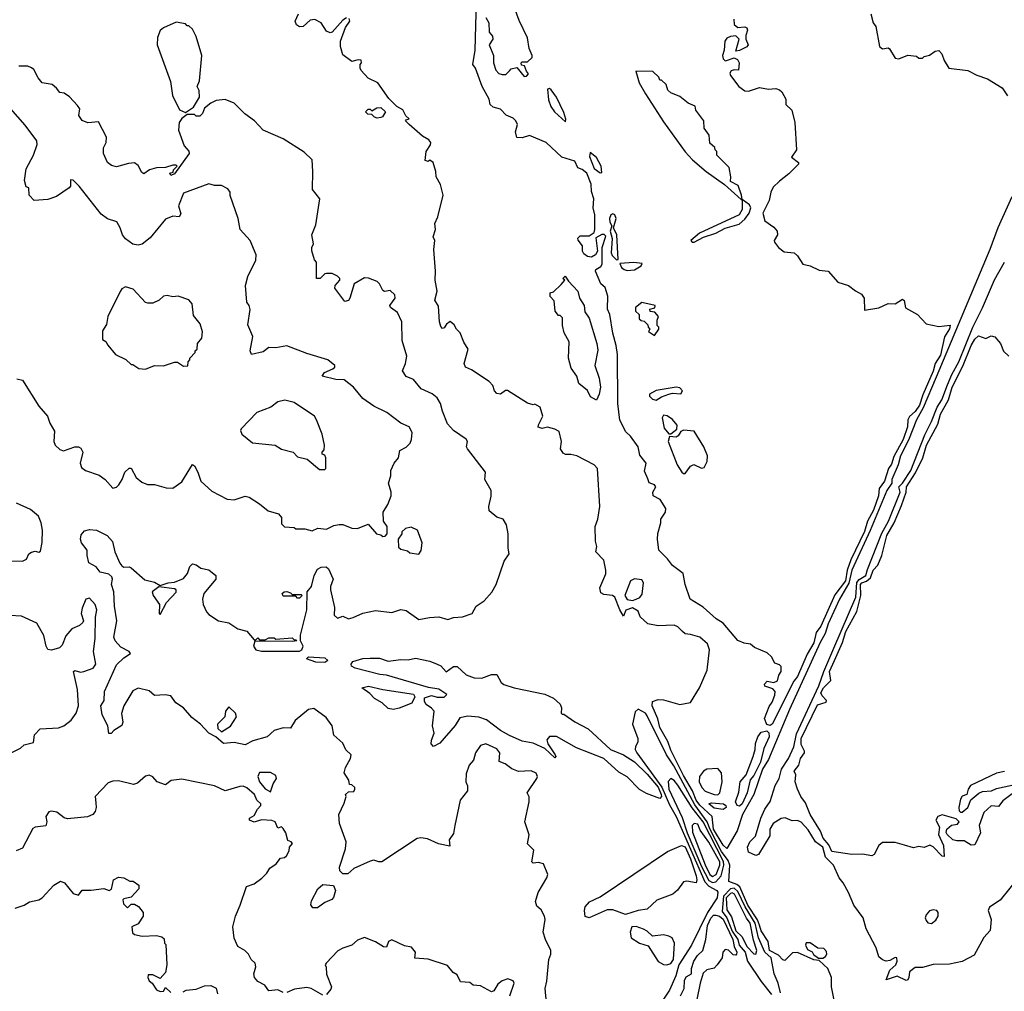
# Model space of a CAD drawing. Extents: x 2239805 to 2396427, y 665731 to 772158.
# Tile 163 of 256: x 2322140 to 2327577, y 723449 to 728813. Entities that reach past the tile are written whole.
import ezdxf

# ---------------------------------------------------------------- set-up
doc = ezdxf.new("R2010")
doc.units = 0

msp = doc.modelspace()

# ---------------------------------------------------------------- linework, layer by layer
at = {"layer": '0CON05XD'}
for points in [[(2324713.3, 728825), (2324730, 728795), (2324733.3, 728745), (2324751.7, 728721.7), (2324752.5, 728705), (2324733.3, 728675), (2324756.7, 728615), (2324756.7, 728575), (2324770, 728535), (2324786.4, 728516.4), (2324805, 728510), (2324825, 728510), (2324845, 728530), (2324855, 728542.5), (2324885, 728550), (2324925, 728500), (2324938.3, 728501.7), (2324950, 728515), (2324938.3, 728528.3), (2324928.3, 728558.3), (2324911.7, 728561.7), (2324910, 728575), (2324915, 728580), (2324945, 728580), (2324970, 728605), (2324970, 728615), (2324953.3, 728655), (2324945, 728712.5), (2324898.3, 728808.3), (2324845, 728956)], [(2326295, 724924), (2326285, 724917.1), (2326265, 724922), (2326253.6, 724955), (2326278.3, 725021.7), (2326295.7, 725045), (2326310.6, 725085), (2326311.4, 725105), (2326298.3, 725118.3), (2326255, 725133.3), (2326253.3, 725145), (2326268.3, 725161.7), (2326305, 725153.8), (2326325, 725163.3), (2326332.5, 725195), (2326345.7, 725215), (2326345, 725242.5), (2326335, 725252.5), (2326310.7, 725260.7), (2326292.5, 725295), (2326268.3, 725318.3), (2326197.1, 725347.1), (2326175, 725366.2), (2326140.7, 725370.7), (2326105, 725386.7), (2326025, 725480.8), (2325985.4, 725505.4), (2325915, 725570.8), (2325842.5, 725615), (2325815.7, 725695), (2325803.3, 725755), (2325745, 725800), (2325717.7, 725837.7), (2325669.2, 725885), (2325661.4, 725945), (2325664.1, 725975.9), (2325681.2, 726035), (2325680, 726055), (2325705.7, 726095), (2325708, 726115), (2325676.7, 726165), (2325637.5, 726185), (2325636.7, 726205), (2325652.5, 726235), (2325645, 726246.2), (2325616.2, 726256.2), (2325608.6, 726278.6), (2325591.2, 726321.2), (2325598.8, 726365), (2325565, 726410), (2325555, 726456), (2325513.9, 726513.9), (2325487.7, 726537.7), (2325455, 726602.5), (2325443.4, 726695), (2325440.5, 726965), (2325434.5, 727015), (2325415, 727083.3), (2325398.1, 727185), (2325385.7, 727215), (2325387, 727287), (2325372.5, 727335), (2325350, 727355), (2325320, 727425), (2325322.5, 727435), (2325350, 727450), (2325357, 727463), (2325357.5, 727555), (2325377.5, 727617.5), (2325367, 727627), (2325355, 727627.5), (2325321.7, 727608.3), (2325330, 727535), (2325320, 727515), (2325298.3, 727501.7), (2325275, 727506.7), (2325255, 727520), (2325248, 727535), (2325247.5, 727565), (2325223.3, 727596.7), (2325223, 727607), (2325235, 727620), (2325285, 727620), (2325311.7, 727638.3), (2325316.7, 727655), (2325316.7, 727735), (2325307.5, 727775), (2325310, 727825), (2325297.5, 727865), (2325296.7, 727905), (2325272.5, 727965), (2325246.1, 727986.1), (2325222.5, 727995), (2325205, 728032.5), (2325133.9, 728053.9), (2325047.5, 728135), (2324955, 728173.3), (2324915, 728161.2), (2324885, 728162.5), (2324878.8, 728195), (2324888.8, 728235), (2324880, 728255), (2324865, 728268.8), (2324825.9, 728285.9), (2324795, 728318.8), (2324755, 728330), (2324737.5, 728345), (2324733.3, 728375), (2324694.1, 728444.1), (2324656.7, 728545), (2324642.5, 728565), (2324655.7, 728644.3), (2324662, 728915)], [(2323055, 728300), (2323099.3, 728330.7), (2323132.5, 728385), (2323131.7, 728421.7), (2323120, 728445), (2323132.5, 728475), (2323146.7, 728615), (2323115, 728720), (2323095, 728760), (2323075, 728780), (2323065, 728780), (2323055, 728790), (2323005, 728800), (2322935, 728768.8), (2322915, 728753.3), (2322900.8, 728715), (2322900, 728675), (2322972.3, 728472.3), (2322984, 728395), (2323023.3, 728315), (2323055, 728300)], [(2323945, 728822.5), (2323925, 728810), (2323865.9, 728744.1), (2323855, 728741.2), (2323835, 728750), (2323805, 728796.7), (2323770, 728815), (2323745, 728811.2), (2323705, 728776.2), (2323685, 728774.3), (2323668, 728785), (2323660.8, 728805), (2323679.2, 728845)], [(2326045, 724237.3), (2326025, 724256.2), (2325971.5, 724345), (2325963.6, 724415), (2325895, 724476.9), (2325875.8, 724505), (2325855.7, 724555.7), (2325805, 724641.5), (2325735, 724781.1), (2325718.3, 724828.3), (2325674.8, 724905), (2325664.3, 724954.3), (2325632.1, 725025), (2325635, 725050), (2325665, 725060.6), (2325695, 725058.9), (2325785, 725031.9), (2325845, 725044.4), (2325894.7, 725125), (2325937.3, 725222.7), (2325948.5, 725335), (2325938, 725368), (2325895, 725404.4), (2325845, 725420), (2325815, 725422.5), (2325800, 725435), (2325775, 725462), (2325755, 725471.1), (2325665, 725467.1), (2325608.3, 725478.3), (2325567, 725517), (2325555, 725547.5), (2325525, 725566.7), (2325487, 725553), (2325475, 725520), (2325453.3, 725555), (2325426, 725626), (2325414.1, 725634.1), (2325365, 725640), (2325349.5, 725649.5), (2325343.6, 725676.4), (2325376.4, 725753.6), (2325376.2, 725775), (2325365, 725830), (2325322.5, 725875), (2325327.5, 725905), (2325320, 725935), (2325317.5, 726015), (2325333.3, 726055), (2325343.8, 726125), (2325330, 726335), (2325312.5, 726355), (2325215.9, 726405.9), (2325183.6, 726413.6), (2325155, 726412.5), (2325140.7, 726420.7), (2325126.7, 726445), (2325132.5, 726485), (2325119.5, 726539.5), (2325095, 726553.3), (2325055, 726563.3), (2325025, 726556.7), (2325003.9, 726563.9), (2325005, 726577.5), (2325028.8, 726625), (2325013.9, 726673.9), (2324985, 726690), (2324975, 726687.5), (2324945, 726696.2), (2324833, 726767), (2324823, 726767), (2324795, 726746.7), (2324775, 726750), (2324761.2, 726765), (2324753.6, 726793.6), (2324732.5, 726815), (2324635, 726880), (2324602.5, 726895), (2324593.9, 726916.1), (2324616.7, 726995), (2324593, 727033), (2324572.5, 727085), (2324552.5, 727105), (2324539.3, 727129.3), (2324517, 727147), (2324497, 727133), (2324485, 727112.5), (2324475, 727107.5), (2324465, 727120), (2324458, 727145), (2324451.9, 727231.9), (2324433.3, 727265), (2324445.6, 727315), (2324434.3, 727375), (2324436.7, 727425), (2324427.5, 727545), (2324432.5, 727595), (2324423.3, 727615), (2324436.2, 727655), (2324431.7, 727688.3), (2324450, 727725), (2324478, 727845), (2324463.3, 727903.3), (2324440, 727945), (2324438.8, 727975), (2324422.5, 728025), (2324405, 728037.5), (2324395, 728030), (2324380, 728035), (2324384.3, 728085.7), (2324408.3, 728121.7), (2324410, 728135), (2324400, 728150), (2324365, 728170), (2324290, 728235), (2324270, 728255), (2324275, 728260), (2324290, 728265), (2324273, 728283), (2324256.7, 728315), (2324223.6, 728333.6), (2324177.7, 728377.7), (2324117.5, 728465), (2324065, 728490), (2324025, 728532.5), (2324020, 728545), (2324020, 728565), (2324027.5, 728575), (2324025, 728590), (2324008.3, 728591.7), (2323975, 728582.5), (2323925, 728620), (2323911.2, 728665), (2323911.2, 728695), (2323939.3, 728770.7), (2323962.5, 728805), (2323959.3, 728819.3)], [(2326083.5, 728816.5), (2326085, 728786.7), (2326105, 728770), (2326143.8, 728773.8), (2326155, 728767.5), (2326160, 728755), (2326150, 728725), (2326150, 728705), (2326162.5, 728675), (2326155, 728662.5), (2326115, 728642.5), (2326095, 728640), (2326112.5, 728705), (2326093.8, 728723.8), (2326065, 728720.8), (2326045, 728710.8), (2326033.1, 728695), (2326030.8, 728645), (2326022, 728615), (2326025, 728597.5), (2326035, 728586.7), (2326043, 728587), (2326085, 728602.5), (2326103, 728593), (2326112.5, 728575), (2326110, 728535), (2326085, 728536.7), (2326069.3, 728530.7), (2326062, 728518), (2326066, 728505), (2326110.8, 728445), (2326145, 728420.8), (2326165, 728419.2), (2326225, 728439.4), (2326275, 728430.5), (2326315, 728434), (2326335, 728426.2), (2326348, 728415), (2326370, 728375), (2326370, 728345), (2326403.6, 728313.6), (2326421.2, 728245), (2326430, 728095), (2326402.5, 728055), (2326440, 728025), (2326440, 728015), (2326388.3, 727961.7), (2326335, 727922.5), (2326301.7, 727888.3), (2326288.3, 727861.7), (2326278.8, 727815), (2326243.3, 727745), (2326255, 727702.5), (2326305, 727668), (2326323.8, 727645), (2326324, 727625), (2326306.7, 727595), (2326307.5, 727585), (2326330, 727555), (2326360.9, 727530.9), (2326416.7, 727526.7), (2326435, 727510), (2326465, 727462.9), (2326505, 727454.3), (2326555, 727431.1), (2326605, 727425.8), (2326658, 727365), (2326716.1, 727346.1), (2326755, 727315.7), (2326788.7, 727298.7), (2326802.9, 727275), (2326805, 727210), (2326885, 727222), (2326935, 727245.7), (2326975, 727243.8), (2327015, 727270), (2327025, 727262.5), (2327032.2, 727222.2), (2327098, 727185), (2327145, 727134), (2327215, 727120), (2327277.5, 727127.5), (2327275, 727106.7), (2327247.8, 727062.2), (2327225, 726962.1), (2327195.1, 726914.9), (2327185, 726872.7), (2327127.2, 726742.8), (2327108.1, 726685), (2327085, 726650.6), (2327053.3, 726623.3), (2327045.3, 726605), (2327042.9, 726565), (2327019, 726495), (2326967.7, 726402.3), (2326955, 726358.9), (2326937.2, 726335), (2326916.2, 726265), (2326886.5, 726225), (2326883.4, 726185), (2326855, 726105.4), (2326821.9, 726045), (2326805, 725987.1), (2326728.9, 725831.1), (2326709.3, 725775), (2326701, 725715), (2326641.9, 725638.1), (2326565, 725465.6), (2326539.1, 725430.9), (2326525, 725372.5), (2326489.2, 725310.8), (2326435, 725188), (2326415, 725162), (2326295, 724924)], [(2326840, 728845), (2326853.3, 728795), (2326867.5, 728775), (2326887.5, 728665), (2326905, 728652.5), (2326935, 728657.5), (2326943, 728653), (2326975, 728600), (2326995, 728597.5), (2327045, 728617.5), (2327091.7, 728611.7), (2327105, 728600), (2327125, 728600), (2327135, 728610), (2327165, 728617.5), (2327195, 728640), (2327215, 728642.9), (2327232.9, 728625), (2327245, 728587.5), (2327270, 728545), (2327375, 728532.5), (2327426.4, 728506.4), (2327485, 728486.2), (2327565, 728437.5), (2327595, 728392.5)], [(2322698.6, 725348.6), (2322667.1, 725385), (2322659.4, 725405), (2322677.1, 725495), (2322663.5, 725575), (2322660.8, 725655), (2322648, 725695), (2322653.3, 725725), (2322648.3, 725738.3), (2322632.5, 725752.5), (2322585, 725763.1), (2322562.3, 725792.3), (2322521.2, 725815), (2322512, 725855), (2322513.3, 725885), (2322481.2, 725925), (2322475.8, 725945), (2322480.5, 725969.5), (2322498.6, 725991.4), (2322525, 725998.6), (2322564.4, 725994.4), (2322623.3, 725965), (2322652.7, 725932.7), (2322666, 725875), (2322692.3, 725812.3), (2322705, 725797.5), (2322715, 725790), (2322745, 725792.5), (2322755, 725787.5), (2322831.7, 725721.7), (2322885, 725707.5), (2322915, 725690), (2322960, 725705), (2322995, 725708.1), (2323045, 725729.2), (2323067.5, 725755), (2323078.8, 725795), (2323095, 725808.8), (2323115, 725803.3), (2323140, 725785), (2323185, 725776.7), (2323222.5, 725745), (2323222.5, 725725), (2323156.7, 725645), (2323148.8, 725615), (2323154.2, 725585), (2323170.8, 725545), (2323185, 725529.2), (2323237.5, 725495), (2323295, 725484.2), (2323345, 725450), (2323395, 725437.5), (2323435, 725390), (2323445, 725390), (2323455, 725400), (2323465, 725390), (2323495, 725390), (2323515, 725400), (2323545, 725400), (2323555, 725392.5), (2323645, 725400), (2323655, 725390), (2323665, 725390), (2323670, 725385), (2323645, 725381.2), (2323438.3, 725381.7), (2323430.5, 725355), (2323444.3, 725335), (2323475, 725326.7), (2323685, 725327.4), (2323698.6, 725335), (2323705.5, 725355), (2323690, 725385), (2323690, 725415), (2323725.4, 725555.4), (2323727.5, 725655), (2323751.8, 725685), (2323766.7, 725745), (2323785, 725780), (2323805, 725790), (2323833, 725793), (2323845, 725782.5), (2323872, 725725), (2323856, 725685), (2323856, 725665), (2323877.7, 725567.7), (2323876.7, 725525), (2323895, 725510), (2323925, 725521.2), (2323955, 725506.2), (2323982.5, 725512.5), (2324035, 725536.7), (2324105, 725552), (2324195, 725540), (2324245, 725558), (2324275, 725550.8), (2324345, 725501.2), (2324403.6, 725513.6), (2324455, 725516.2), (2324505, 725502.5), (2324535, 725513.8), (2324585, 725516.7), (2324638.8, 725535), (2324660.8, 725575), (2324705, 725604.4), (2324746.6, 725653.4), (2324771.8, 725695), (2324816, 725824), (2324843.8, 725865), (2324836.7, 725895), (2324836.7, 725975), (2324827.5, 726025), (2324810, 726055), (2324775, 726066.7), (2324731.7, 726101.7), (2324730, 726125), (2324743.6, 726183.6), (2324743.6, 726213.6), (2324708.8, 726275), (2324712.5, 726315), (2324612.5, 726445), (2324607.5, 726455), (2324612.5, 726485), (2324605, 726497.5), (2324536.1, 726546.1), (2324502.7, 726582.7), (2324475, 726652.5), (2324464.5, 726695), (2324445, 726726.2), (2324417, 726747), (2324356.7, 726775), (2324315, 726827.5), (2324275, 726842.5), (2324253.3, 726875), (2324270, 726915), (2324278, 726955), (2324252.7, 727042.7), (2324250, 727145), (2324227.3, 727197.3), (2324187.5, 727225), (2324183.3, 727235), (2324213.8, 727275), (2324212.5, 727295), (2324185, 727317.5), (2324155, 727313.3), (2324145, 727317.5), (2324127.5, 727355), (2324115, 727367.5), (2324067, 727387), (2324045, 727387.5), (2323987.5, 727355), (2323962.5, 727275), (2323955, 727262.5), (2323935, 727257.5), (2323880.7, 727330.7), (2323882.5, 727345), (2323907.5, 727375), (2323907.5, 727385), (2323895, 727397.5), (2323865, 727412.5), (2323835, 727412.5), (2323825, 727410), (2323800, 727385), (2323780, 727385), (2323780, 727475), (2323768.3, 727488.3), (2323753, 727537), (2323753.6, 727556.4), (2323762.5, 727575), (2323753.3, 727625), (2323775, 727680), (2323797.5, 727825), (2323756.7, 727875), (2323758.8, 727975), (2323755, 728040), (2323711.7, 728081.7), (2323595, 728156), (2323485, 728202.5), (2323437.5, 728255), (2323384.1, 728294.1), (2323325, 728352.5), (2323275, 728372.5), (2323225, 728367.5), (2323195, 728352.5), (2323160, 728325), (2323150, 728295), (2323135, 728280), (2323115, 728280), (2323105, 728290), (2323065, 728290), (2323035, 728267.5), (2323020, 728245), (2323017, 728203), (2323047.5, 728117.5), (2323075, 728087.5), (2323076.7, 728075), (2322995, 727962.5), (2322975, 727952.5), (2322970, 727965), (2322988.3, 727971.7), (2322990, 727985), (2323010, 728005), (2323005, 728010), (2322985, 728010), (2322945, 727997.5), (2322895, 727996.2), (2322856.4, 727983.6), (2322825, 727962.5), (2322815, 727970), (2322795, 728007.5), (2322775, 728022.5), (2322740.7, 728019.3), (2322675, 728000), (2322647.7, 728007.7), (2322624.2, 728024.2), (2322602.5, 728075), (2322602.5, 728105), (2322617.5, 728135), (2322620, 728165), (2322575, 728250), (2322517, 728243), (2322485, 728257.5), (2322467.5, 728285), (2322471.7, 728321.7), (2322459.3, 728339.3), (2322415, 728387.5), (2322385, 728406.7), (2322361.7, 728411.7), (2322342.5, 728435), (2322320, 728455), (2322264.2, 728464.2), (2322241.3, 728491.3), (2322217.3, 728537.3), (2322205, 728546.7), (2322185, 728556), (2322135, 728557.1)], [(2326130, 727820), (2326126.7, 727845), (2326107, 727897), (2326065, 727920), (2326067.5, 727945), (2326057, 727997), (2325990, 728065), (2325990, 728085), (2325980, 728095), (2325978.3, 728108.3), (2325951.7, 728131.7), (2325947.5, 728175), (2325920, 728215), (2325917.5, 728255), (2325873, 728313), (2325870, 728335), (2325831.7, 728351.7), (2325785, 728390), (2325735, 728410), (2325720, 728425), (2325710, 728455), (2325685, 728480), (2325675, 728480), (2325670, 728495), (2325637, 728527), (2325541.7, 728528.3), (2325560, 728465), (2325595, 728404.2), (2325695, 728250), (2325815, 728083.3), (2325855, 728039.4), (2325930.6, 727975), (2326032.7, 727902.7), (2326125, 727820), (2326130, 727820)], [(2325155, 728250), (2325156.7, 728263.3), (2325145, 728300), (2325103.8, 728385), (2325075, 728426.7), (2325065, 728432.5), (2325055, 728430), (2325060.7, 728370.7), (2325073.9, 728333.9), (2325094.1, 728304.1), (2325155, 728250)], [(2322125, 726830), (2322155, 726822.5), (2322245, 726678.8), (2322294.2, 726624.2), (2322307.1, 726585), (2322331.7, 726541.7), (2322329.2, 726485), (2322336.2, 726465), (2322361.2, 726441.2), (2322382.3, 726432.3), (2322445, 726455.8), (2322465, 726455.8), (2322477.9, 726447.9), (2322488.6, 726425), (2322474, 726365), (2322481.2, 726341.2), (2322504.1, 726324.1), (2322578.3, 726298.3), (2322612.5, 726275), (2322655, 726227.5), (2322675, 726232.5), (2322686.7, 726245), (2322706.2, 726275), (2322720, 726315), (2322745, 726337.5), (2322755, 726337.5), (2322782.5, 726285), (2322815, 726260), (2322845, 726247.5), (2322885, 726247.5), (2322948.3, 726228.3), (2322985, 726227.5), (2323035, 726262.5), (2323095, 726357.5), (2323105, 726350), (2323123.3, 726315), (2323141.2, 726265), (2323163.3, 726245), (2323200.8, 726210.8), (2323285, 726166.7), (2323325, 726162.5), (2323385, 726183.3), (2323407.7, 726177.7), (2323465, 726141.2), (2323511.7, 726101.7), (2323570, 726085), (2323586.7, 726065), (2323585, 726030), (2323603, 726013), (2323655, 726010), (2323665, 726002.5), (2323715, 726002.5), (2323755, 725991.2), (2323786.4, 726006.4), (2323835, 726000), (2323875, 726020), (2323905, 726026.7), (2323925, 726026.7), (2323975, 726006.7), (2324005, 726003.8), (2324065, 726027.5), (2324110, 725975), (2324135, 725970), (2324145, 725960), (2324158.3, 725961.7), (2324170, 725975), (2324170, 726015), (2324150, 726045), (2324147.5, 726095), (2324173.6, 726136.4), (2324192, 726185), (2324192, 726205), (2324176.7, 726255), (2324190, 726295), (2324190, 726325), (2324207.5, 726365), (2324232.5, 726395), (2324240, 726435), (2324275, 726453.3), (2324296, 726475), (2324303.8, 726495), (2324306.7, 726535), (2324290, 726565), (2324245, 726586.7), (2324166.7, 726645), (2324095, 726680), (2324035, 726721.2), (2323983.9, 726783.9), (2323932.5, 726825), (2323885, 726826.2), (2323810, 726845), (2323822.5, 726865), (2323870, 726885), (2323880, 726895), (2323880, 726905), (2323842.5, 726935), (2323725, 726970), (2323615, 727012), (2323555, 727002.5), (2323515, 727003.3), (2323485, 726980), (2323420, 726965), (2323413.3, 726985), (2323427.5, 727065), (2323399.3, 727129.3), (2323413, 727213), (2323407.5, 727235), (2323393.6, 727253.6), (2323387.5, 727345), (2323400, 727395), (2323443.8, 727485), (2323446.2, 727515), (2323413.3, 727595), (2323358, 727655), (2323346.4, 727716.4), (2323303, 727843), (2323301.7, 727861.7), (2323289.3, 727879.3), (2323255, 727897.5), (2323215, 727897.5), (2323185, 727906.7), (2323045, 727856), (2323016.7, 727785), (2323029.3, 727740.7), (2323020, 727725), (2322985, 727728), (2322945, 727711.2), (2322861.4, 727608.6), (2322816.2, 727573.8), (2322795, 727568.9), (2322765, 727574.5), (2322725, 727602.5), (2322708.5, 727625), (2322695.7, 727665), (2322677.3, 727697.3), (2322624.2, 727714.2), (2322590, 727740), (2322468.8, 727895), (2322435, 727926.7), (2322420, 727930), (2322420, 727895), (2322413.3, 727885), (2322343.1, 727836.9), (2322295, 727821.2), (2322220, 727815), (2322193.3, 727845), (2322190, 727885), (2322175, 727890), (2322167.5, 727925), (2322175, 727990), (2322216.2, 728065), (2322236.1, 728123.9), (2322234, 728145), (2322170.6, 728230.6), (2322048.8, 728368.8)], [(2324115, 728270), (2324100, 728275), (2324085, 728290), (2324061.7, 728291.7), (2324050, 728305), (2324065, 728320), (2324075, 728320), (2324085, 728310), (2324113, 728327), (2324135, 728327.5), (2324160, 728305), (2324143, 728277), (2324135, 728273.3), (2324115, 728270)], [(2325345, 727967.5), (2325355, 727970), (2325350.8, 728005), (2325325, 728053.3), (2325290.7, 728079.3), (2325287, 728057), (2325311.7, 727991.7), (2325345, 727967.5)], [(2325865, 727584.4), (2325916.7, 727613.3), (2325985, 727634.4), (2326035, 727661.4), (2326113.8, 727685), (2326145, 727711.4), (2326169.2, 727745), (2326178, 727775), (2326170.5, 727790.5), (2326130, 727820), (2326129.2, 727765), (2326113.2, 727736.8), (2325893.8, 727635), (2325846.2, 727595), (2325853.3, 727585), (2325865, 727584.4)], [(2327618.5, 727835), (2327542.3, 727665), (2327498.2, 727545), (2327200.5, 726839.5), (2327130, 726670), (2327092, 726605), (2327048.4, 726491.6), (2327004.8, 726405), (2326991.3, 726355), (2326957, 726275), (2326955.8, 726254.2), (2326928.5, 726215), (2326836.7, 725993.4), (2326735, 725773.8), (2326718.2, 725701.8), (2326667.4, 725615), (2326605, 725477.7), (2326587.2, 725425), (2326560.3, 725375), (2326390.7, 725005), (2326275, 724728.8), (2326242.6, 724675), (2326193.3, 724536.7), (2326132.4, 724425), (2326101.5, 724335), (2326045, 724237.3)], [(2325435, 727487.5), (2325445, 727490), (2325437.5, 727625), (2325420, 727665), (2325434.2, 727715), (2325425.7, 727735), (2325415, 727742), (2325404.2, 727735.8), (2325396.2, 727715), (2325398.8, 727695), (2325410, 727675), (2325400, 727645), (2325412.5, 727605), (2325406.4, 727526.4), (2325411.7, 727511.7), (2325435, 727487.5)], [(2325495, 727428), (2325535, 727432.5), (2325572.5, 727455), (2325577, 727467), (2325532, 727472), (2325453.3, 727466.7), (2325463.3, 727445), (2325477.5, 727435), (2325495, 727428)], [(2327465, 723746.7), (2327410.9, 723649.1), (2327345, 723613.8), (2327275, 723600), (2327185, 723596.7), (2327125, 723580), (2327085, 723580), (2327053.9, 723556.1), (2327050, 723525), (2327045, 723513.3), (2327035, 723508.8), (2326985, 723533.5), (2326925, 723513.3), (2326944.3, 723565.7), (2326978.1, 723595), (2326985.9, 723615.9), (2326983.3, 723633.3), (2326975, 723636.7), (2326945, 723618.8), (2326925, 723616), (2326905, 723622.9), (2326885, 723640.6), (2326869.9, 723689.9), (2326814.1, 723795), (2326797.3, 723855), (2326746.9, 723925), (2326717.5, 723995), (2326687.7, 724047.7), (2326664.7, 724075), (2326633.2, 724145), (2326589, 724189), (2326574.6, 724245), (2326534.6, 724274.6), (2326495, 724341.2), (2326455, 724382.5), (2326435, 724392.5), (2326405, 724390), (2326366.4, 724406.4), (2326345, 724403.8), (2326300, 724375), (2326282.5, 724345), (2326281.7, 724308.3), (2326220, 724205), (2326205, 724200), (2326165, 724218.1), (2326159.2, 724245), (2326172, 724275), (2326203.5, 724306.5), (2326232.5, 724405), (2326255, 724454.3), (2326283.6, 724496.4), (2326311.8, 724585), (2326333.8, 724625), (2326347.2, 724675), (2326386.2, 724733.8), (2326415, 724799.1), (2326430.1, 724869.9), (2326553.8, 725135), (2326580.2, 725215), (2326635.4, 725344.6), (2326757.3, 725625), (2326763.8, 725706.2), (2326776.6, 725723.4), (2326812.9, 725745), (2326821.2, 725778.8), (2326901.7, 725978.3), (2326937.5, 726045), (2327002.4, 726205), (2326995.3, 726235), (2327015.5, 726255), (2327060.4, 726325), (2327138.3, 726521.7), (2327175.9, 726595), (2327207.2, 726675), (2327232.5, 726715), (2327263.2, 726796.8), (2327287, 726855), (2327326.1, 726925), (2327403.7, 727116.3), (2327456.8, 727223.2), (2327522.3, 727377.7), (2327578.3, 727475)], [(2325325, 726712.5), (2325291.7, 726731.7), (2325275.9, 726765.9), (2325227.5, 726805), (2325216.7, 726845), (2325185, 726890), (2325171.2, 726945), (2325173.8, 727035), (2325146.2, 727085), (2325137.5, 727125), (2325137, 727167), (2325125, 727180), (2325115, 727180), (2325097.5, 727205), (2325091.7, 727261.7), (2325070, 727285), (2325070, 727305), (2325088.3, 727311.7), (2325129.3, 727350.7), (2325150, 727375), (2325140, 727385), (2325153, 727397), (2325170, 727370), (2325222.5, 727315), (2325230.6, 727275), (2325256.5, 727235), (2325260.7, 727200.7), (2325285, 727166.2), (2325327.2, 727025), (2325332.1, 726987.9), (2325316.7, 726905), (2325340.9, 726835), (2325347.3, 726785), (2325340, 726745), (2325325, 726712.5)], [(2322835, 726883.3), (2322885, 726903.8), (2322935, 726902.5), (2322995, 726922.5), (2323011.7, 726921.7), (2323045, 726900), (2323068.3, 726901.7), (2323070, 726925), (2323080, 726935), (2323080, 726945), (2323110, 726975), (2323110, 726985), (2323120, 726995), (2323122.5, 727025), (2323146.7, 727055), (2323149.3, 727089.3), (2323136.7, 727135), (2323100.5, 727180.5), (2323093.3, 727245), (2323075, 727266.2), (2323015, 727286.2), (2322985, 727284), (2322955, 727290), (2322935, 727287.5), (2322910, 727265), (2322875, 727247.5), (2322848.3, 727248.3), (2322835, 727252.5), (2322767.5, 727325), (2322725, 727337.5), (2322705, 727326.7), (2322695, 727312.5), (2322627.1, 727175), (2322619.6, 727130.4), (2322598.1, 727095), (2322598.3, 727048.3), (2322616.4, 727036.4), (2322626.4, 727016.4), (2322670, 726965), (2322727, 726937), (2322755, 726910), (2322765, 726910), (2322798.3, 726888.3), (2322835, 726883.3)], [(2325645, 727070), (2325670, 727105), (2325670, 727115), (2325660, 727125), (2325660, 727155), (2325667.5, 727175), (2325648.3, 727198.3), (2325621.7, 727201.7), (2325620, 727215), (2325648.3, 727221.7), (2325650, 727235), (2325575, 727252.5), (2325540, 727225), (2325540, 727205), (2325560, 727185), (2325561.7, 727161.7), (2325571.7, 727151.7), (2325588.3, 727148.3), (2325608.3, 727128.3), (2325610, 727115), (2325620, 727105), (2325611.7, 727091.7), (2325645, 727070)], [(2327620.6, 724539.4), (2327568.3, 724501.7), (2327545, 724470), (2327505, 724473.8), (2327465, 724436.7), (2327438, 724365), (2327446.7, 724325), (2327415, 724257.5), (2327395, 724256.7), (2327355, 724280), (2327315, 724279.2), (2327293.3, 724285), (2327262.5, 724315), (2327257, 724327), (2327260, 724345), (2327285, 724366.7), (2327318.8, 724371.2), (2327327.5, 724385), (2327311.7, 724401.7), (2327235, 724423.8), (2327210, 724415), (2327198.8, 724395), (2327218.8, 724355), (2327213.8, 724315), (2327241.4, 724255), (2327245.6, 724194.4), (2327233.8, 724195), (2327185, 724246.7), (2327166.4, 724256.4), (2327135, 724244), (2327105, 724248.8), (2327075, 724242), (2327026.4, 724256.4), (2326975, 724271.4), (2326905, 724270.8), (2326884, 724255), (2326858.8, 724205), (2326845, 724196.7), (2326795, 724205.8), (2326735, 724204.2), (2326625, 724221.9), (2326608, 724258), (2326576.9, 724295), (2326562.7, 724332.7), (2326504.6, 724425), (2326480.3, 724490.3), (2326454.1, 724525), (2326434.6, 724565), (2326422.5, 724605), (2326426.2, 724645), (2326416.7, 724665), (2326442, 724698), (2326452.5, 724735), (2326473.1, 724765), (2326474.4, 724775), (2326455, 724811.2), (2326455.6, 724845.6), (2326545, 725031.2), (2326593.6, 725046.4), (2326595.7, 725055.7), (2326570.8, 725080.8), (2326565, 725098), (2326578.7, 725125), (2326618.4, 725165), (2326611.9, 725215), (2326639.2, 725275), (2326683, 725375), (2326702, 725435), (2326763.7, 725546.3), (2326784.9, 725635), (2326782.3, 725695), (2326789.8, 725705), (2326815.9, 725714.1), (2326837.7, 725732.3), (2326853, 725775), (2326878.5, 725801.5), (2326901, 725855), (2326927.9, 725965), (2326968.7, 726035), (2327009.1, 726130.9), (2327034.5, 726205), (2327037, 726235), (2327087.7, 726312.3), (2327127.8, 726395), (2327148.1, 726465), (2327210.1, 726579.9), (2327225, 726635.5), (2327268.7, 726715), (2327290.2, 726785), (2327348.7, 726901.3), (2327395, 727014.4), (2327415, 727048.9), (2327435, 727068.1), (2327475, 727054), (2327505, 727067.8), (2327525, 727062.9), (2327557.1, 727025), (2327572.5, 726982.5), (2327602.5, 726955)], [(2325655, 726713.3), (2325685, 726732), (2325725, 726746.2), (2325745, 726751.2), (2325791.7, 726748.3), (2325800, 726765), (2325785, 726780), (2325765, 726783.8), (2325655, 726766), (2325617.5, 726745), (2325617.5, 726735), (2325635, 726717.5), (2325655, 726713.3)], [(2323825, 726330), (2323830, 726335), (2323830, 726395), (2323825, 726410), (2323810, 726415), (2323810, 726425), (2323821.7, 726438.3), (2323823.3, 726465), (2323810, 726525), (2323780, 726605), (2323767.5, 726625), (2323655, 726700), (2323605, 726712), (2323566.4, 726703.6), (2323526.1, 726673.9), (2323450, 726645), (2323363.3, 726555), (2323360, 726545), (2323367.5, 726525), (2323426.4, 726476.4), (2323550, 726465), (2323585, 726442.5), (2323650, 726425), (2323675, 726400), (2323727, 726387), (2323795, 726330), (2323825, 726330)], [(2325735, 726527.5), (2325768, 726552), (2325771.2, 726575), (2325745, 726605.6), (2325715, 726625.8), (2325695, 726630), (2325688.8, 726615), (2325698.3, 726558.3), (2325725, 726527.5), (2325735, 726527.5)], [(2325815, 726307.5), (2325845, 726347.5), (2325863, 726357), (2325905, 726337.5), (2325919.3, 726340.7), (2325936.2, 726375), (2325938, 726405), (2325917.5, 726455), (2325865, 726541.2), (2325805, 726548), (2325790.5, 726539.5), (2325776.2, 726515), (2325765, 726508.8), (2325727.5, 726512.5), (2325720.8, 726485), (2325770, 726355), (2325796.1, 726316.1), (2325805, 726307.5), (2325815, 726307.5)], [(2322054.1, 725825.9), (2322155, 725824), (2322177.5, 725835), (2322190, 725865), (2322205, 725873.8), (2322225, 725880), (2322245, 725873.8), (2322255, 725880), (2322263.6, 725926.4), (2322265.6, 725995), (2322259.4, 726035), (2322243.3, 726073.3), (2322199.7, 726109.7), (2322123.3, 726143.3)], [(2324345, 725862.5), (2324356.4, 725883.6), (2324362.5, 725925), (2324337.5, 725995), (2324301.7, 726011.7), (2324270, 726005), (2324250, 725985), (2324250, 725975), (2324230, 725945), (2324231.7, 725901.7), (2324245, 725890), (2324281.7, 725881.7), (2324295, 725870), (2324345, 725862.5)], [(2325525, 725607.5), (2325545, 725613.3), (2325565, 725623.3), (2325577.3, 725642.7), (2325584, 725705), (2325575, 725721.2), (2325535, 725726.2), (2325512.5, 725715), (2325482.5, 725635), (2325495, 725612.5), (2325525, 725607.5)], [(2322915, 725530), (2322950, 725595), (2323005, 725652.5), (2323003.3, 725665), (2322995, 725671.2), (2322908.3, 725681.7), (2322872.5, 725655), (2322877.5, 725635), (2322912.5, 725585), (2322910, 725535), (2322915, 725530)], [(2323685, 725620), (2323675, 725620), (2323665, 725630), (2323595, 725630), (2323590, 725645), (2323600, 725655), (2323615, 725656.2), (2323635, 725650), (2323645, 725640), (2323695, 725640), (2323700, 725635), (2323685, 725620)], [(2322085, 724762.5), (2322145, 724792.5), (2322165, 724810), (2322216.4, 724823.6), (2322221.2, 724865), (2322252.3, 724897.7), (2322355, 724904), (2322384.4, 724915.6), (2322424.4, 724945.6), (2322451.9, 724985), (2322465.7, 725025), (2322460, 725115), (2322436.7, 725215), (2322445, 725220), (2322475, 725211.4), (2322495, 725214), (2322545, 725234), (2322560.8, 725255), (2322548, 725325), (2322557.3, 725397.3), (2322558.8, 725515), (2322566.7, 725555), (2322556.7, 725585), (2322525, 725620), (2322505, 725613.3), (2322486, 725565), (2322480, 725535), (2322493.3, 725495), (2322488.8, 725485), (2322471.2, 725468.8), (2322428.8, 725451.2), (2322395, 725412.5), (2322375, 725360), (2322360, 725345), (2322315, 725332), (2322296.1, 725336.1), (2322286.2, 725355), (2322273.9, 725413.9), (2322235, 725481.2), (2322149.5, 725519.5), (2322085, 725523.8)], [(2325050, 723385), (2325041.9, 723465), (2325051.4, 723505), (2325062, 723625), (2325073.8, 723655), (2325074, 723675), (2325044.2, 723735), (2325031.2, 723775), (2325042.5, 723845), (2325037.5, 723865), (2325019.3, 723899.3), (2324995, 723920), (2324988.8, 723945), (2325003.8, 723995), (2325051.2, 724075), (2325056.7, 724095), (2325033, 724153), (2325005, 724160), (2324975, 724157.5), (2324967.5, 724165), (2324979.3, 724229.3), (2324943.6, 724263.6), (2324953.6, 724313.6), (2324930, 724385), (2324953.3, 724495), (2324953, 724523), (2324943.3, 724545), (2324996.7, 724625), (2325000, 724635), (2324993, 724653), (2324965, 724666.7), (2324895, 724662), (2324857.6, 724677.6), (2324821.2, 724705), (2324788.3, 724718.3), (2324792, 724765), (2324775, 724788), (2324715, 724816.2), (2324685, 724806.7), (2324656.7, 724765), (2324646.7, 724725), (2324622.3, 724697.7), (2324605, 724650), (2324603.8, 724605), (2324613, 724583), (2324613, 724557), (2324572, 724505), (2324543.3, 724365), (2324535, 724320), (2324512.5, 724285), (2324515, 724250), (2324453.6, 724263.6), (2324391.7, 724291.7), (2324355, 724296.7), (2324335, 724292.5), (2324140, 724165), (2324123.6, 724163.6), (2324095, 724172.5), (2324075, 724167.5), (2323985, 724126.7), (2323952.5, 724097.5), (2323925, 724097.5), (2323907.5, 724115), (2323906.7, 724135), (2323940, 724235), (2323943.8, 724275), (2323906.7, 724375), (2323903.3, 724425), (2323931.7, 724488.3), (2323942.5, 724525), (2323940, 724535), (2323955, 724550), (2323985, 724553.3), (2323990, 724565), (2323990, 724575), (2323975, 724590), (2323961.7, 724591.7), (2323957.5, 724615), (2323932.5, 724655), (2323940, 724685), (2323967.5, 724735), (2323970, 724755), (2323941.7, 724781.7), (2323925, 724820), (2323875, 724862.5), (2323866.2, 724915), (2323831.7, 724961.7), (2323765, 725010), (2323735, 725005.8), (2323662, 724945), (2323635, 724901.2), (2323595.8, 724904.2), (2323545, 724888.8), (2323507.5, 724855), (2323428.3, 724831.7), (2323385, 724810), (2323325, 724823.8), (2323265, 724817.5), (2323223.6, 724853.6), (2323184.1, 724874.1), (2323138, 724925), (2323090.2, 724960.2), (2323045, 725014), (2323002.4, 725042.4), (2322975, 725080), (2322944.2, 725085.8), (2322885, 725082.5), (2322855, 725107.5), (2322795, 725123.1), (2322765, 725108.6), (2322715, 725025.8), (2322702.5, 724982.5), (2322710, 724935), (2322703.6, 724916.4), (2322660.7, 724889.3), (2322645, 724872.5), (2322632.5, 724872.5), (2322626.7, 724915), (2322595.6, 724975.6), (2322587.5, 725025), (2322606, 725055), (2322608, 725105), (2322675, 725251.2), (2322715, 725291.1), (2322751.2, 725315), (2322743.8, 725325), (2322698.6, 725348.6)], [(2323825, 725264.6), (2323775, 725266.9), (2323724.2, 725285), (2323735, 725295.6), (2323825, 725290), (2323842, 725275), (2323825, 725264.6)], [(2325675, 724513.8), (2325600.6, 724540.6), (2325562.6, 724562.6), (2325495, 724632.7), (2325449.4, 724659.4), (2325365, 724734.4), (2325214.4, 724794.4), (2325105, 724856.4), (2325065, 724855.7), (2325051.7, 724838.3), (2325057.1, 724815), (2325096.2, 724755), (2325100, 724745), (2325095, 724737.5), (2325039.8, 724789.8), (2324975, 724818.9), (2324915, 724830), (2324845, 724861.4), (2324795, 724889.4), (2324717.7, 724947.7), (2324675, 724962.5), (2324615, 724968), (2324570.7, 724959.3), (2324544.1, 724915.9), (2324460.5, 724819.5), (2324425, 724800), (2324412.5, 724815), (2324413.3, 724836.7), (2324428.8, 724875), (2324418.8, 724915), (2324428.8, 724995), (2324415, 725012.5), (2324385, 725032.5), (2324375, 725050), (2324375, 725070), (2324415, 725083.3), (2324445, 725073.8), (2324485, 725072.5), (2324498.3, 725088.3), (2324455, 725118), (2324397.3, 725127.3), (2324165, 725194.5), (2324128, 725198), (2323992.7, 725232.7), (2323972, 725245), (2323970, 725255), (2323980.6, 725269.4), (2324035, 725286.2), (2324075, 725288.8), (2324127.7, 725287.7), (2324175, 725271.2), (2324245, 725281.2), (2324285, 725278.8), (2324325, 725288), (2324405, 725272), (2324445.8, 725255.8), (2324465.9, 725245.9), (2324495, 725213.3), (2324535, 725243.3), (2324555, 725243.3), (2324605.7, 725195.7), (2324649.1, 725179.1), (2324692.1, 725177.9), (2324745, 725198), (2324775, 725198.8), (2324798, 725155), (2324813.2, 725143.2), (2324870, 725125), (2325039.2, 725089.2), (2325088.3, 725068.3), (2325124, 725035), (2325132.5, 725015), (2325130, 724985), (2325135, 724980), (2325145, 724980), (2325205, 724936.7), (2325278.8, 724898.8), (2325402, 724785), (2325475, 724755.6), (2325535, 724715.4), (2325605, 724648.1), (2325665, 724576.2), (2325683.2, 724535), (2325684.8, 724525), (2325675, 724513.8)], [(2324205, 725006), (2324175, 725010), (2324141.7, 725041.7), (2324098.8, 725065), (2324073.4, 725093.4), (2324030, 725125), (2324066.1, 725133.9), (2324145, 725115.7), (2324315, 725090), (2324322, 725075), (2324305, 725040), (2324235, 725012.9), (2324205, 725006)], [(2323255, 724882.5), (2323305, 724914), (2323337.5, 724965), (2323332.5, 724985), (2323295, 725020), (2323277.5, 724995), (2323272.5, 724965), (2323232.5, 724925), (2323235, 724900), (2323255, 724882.5)], [(2326645.9, 723364.1), (2326623.3, 723475), (2326623.3, 723525), (2326603.3, 723575), (2326555, 723620), (2326525, 723623.8), (2326435, 723663.3), (2326408.3, 723661.7), (2326365, 723620), (2326355, 723623.8), (2326329.5, 723649.5), (2326280.4, 723675), (2326273.6, 723723.6), (2326235, 723783.3), (2326224.7, 723814.7), (2326214.6, 723844.6), (2326161.6, 723925), (2326116, 724026), (2326099.4, 724039.4), (2326055.8, 724055), (2326060.9, 724145), (2326052.3, 724172.3), (2326015, 724221.5), (2325952.1, 724342.1), (2325935.6, 724385.6), (2325868.6, 724478.6), (2325752.8, 724695), (2325712.7, 724755), (2325605, 724970), (2325595, 724984), (2325555, 725006.7), (2325538.3, 724991.7), (2325523.8, 724925), (2325553.8, 724845), (2325553.8, 724825), (2325540.7, 724800.7), (2325538.6, 724785), (2325547.8, 724765), (2325686.6, 724576.6), (2325728.7, 724478.7), (2325765.5, 724415), (2325923.8, 724053.8), (2325945, 724029.5), (2325990, 724005), (2325995.9, 723995.9), (2325992.5, 723965), (2325938.8, 723885), (2325850, 723705), (2325780, 723595), (2325762.5, 723535), (2325729.1, 723455), (2325685, 723389.2)], [(2326115, 724471.3), (2326102.1, 724475), (2326092.8, 724495), (2326111.7, 724548.3), (2326118.8, 724605), (2326152.1, 724645), (2326190.9, 724745), (2326202.1, 724785), (2326202.4, 724817.6), (2326215.3, 724854.7), (2326235, 724880), (2326265, 724887.5), (2326277.2, 724877.2), (2326279.6, 724855), (2326249.8, 724790.2), (2326230.3, 724715), (2326195, 724640.9), (2326173.2, 724616.8), (2326157.5, 724545), (2326130.5, 724485), (2326115, 724471.3)], [(2325995, 724534.4), (2326006.2, 724545), (2326018.8, 724605), (2326015.9, 724655.9), (2325995, 724680), (2325935, 724676.2), (2325916.7, 724665), (2325893.9, 724636.1), (2325892.5, 724605), (2325907.1, 724575), (2325925.8, 724555), (2325975, 724535.6), (2325995, 724534.4)], [(2327577.4, 724662.6), (2327535, 724652.9), (2327390, 724585), (2327377.5, 724565), (2327370, 724535), (2327345, 724527.5), (2327335, 724510), (2327326.7, 724465), (2327327.5, 724445), (2327335, 724437.5), (2327345, 724437.5), (2327376.7, 724465), (2327393.3, 724506.7), (2327436.4, 724543.6), (2327457, 724553), (2327507, 724557), (2327535, 724568.8), (2327645, 724592)], [(2323595, 723442.5), (2323565, 723457.5), (2323515, 723452.5), (2323493, 723483), (2323455, 723503.3), (2323436.7, 723525), (2323433.8, 723545), (2323443.8, 723585), (2323440, 723605), (2323417.5, 723625), (2323403.6, 723653.6), (2323382.5, 723675), (2323345, 723697.5), (2323323.6, 723743.6), (2323316.7, 723805), (2323331.2, 723865), (2323356.7, 723925), (2323392.7, 724027.3), (2323435, 724043.3), (2323476.4, 724073.6), (2323505, 724102.5), (2323520.7, 724129.3), (2323556.4, 724153.6), (2323580, 724185), (2323601.7, 724188.3), (2323613, 724197), (2323627.5, 724225), (2323630, 724245), (2323647.5, 724265), (2323640, 724275), (2323621.7, 724281.7), (2323610, 724325), (2323595, 724347.5), (2323585, 724357.5), (2323565, 724350), (2323550, 724385), (2323533, 724393), (2323475, 724396.7), (2323435, 724383.3), (2323410, 724395), (2323410, 724405), (2323435, 724420), (2323452.5, 724455), (2323472.5, 724475), (2323472.5, 724485), (2323450, 724505), (2323436.2, 724535), (2323395, 724572), (2323375, 724581.2), (2323355, 724580), (2323275, 724555.8), (2323215, 724584), (2323035, 724620), (2322976.1, 724613.9), (2322945, 724590), (2322900, 724605), (2322875, 724633.8), (2322855, 724642), (2322835, 724636.2), (2322790.7, 724599.3), (2322768.3, 724591.7), (2322685, 724611.2), (2322655, 724610), (2322629.3, 724600.7), (2322556.7, 724525), (2322560, 724490), (2322563.2, 724465), (2322557.8, 724442.2), (2322544.4, 724425), (2322515, 724412.2), (2322405, 724401.8), (2322385, 724407.5), (2322345, 724437.8), (2322315.7, 724444.3), (2322300.5, 724439.5), (2322283.8, 724415), (2322290, 724385), (2322285, 724362.5), (2322225, 724356.2), (2322212.3, 724347.7), (2322155, 724240), (2322120, 724225)], [(2323525, 724550), (2323540, 724595), (2323557.5, 724625), (2323555, 724640), (2323525, 724657.5), (2323465, 724656.7), (2323454.3, 724635), (2323465, 724606.2), (2323495, 724568), (2323525, 724550)], [(2325965, 724050.4), (2325985, 724054.5), (2326013.3, 724086.7), (2326029.1, 724145), (2326026.5, 724166.5), (2325913.5, 724385), (2325852.9, 724462.9), (2325775, 724587.1), (2325755, 724612.9), (2325735, 724623.8), (2325721.9, 724608.1), (2325725.5, 724565), (2325798.3, 724408.3), (2325826.4, 724325), (2325905, 724138), (2325945, 724060.2), (2325965, 724050.4)], [(2326025, 724452.5), (2325975, 724460.8), (2325946.2, 724485), (2325960.8, 724489.2), (2326026.9, 724485), (2326040.4, 724475), (2326041.1, 724465), (2326025, 724452.5)], [(2325965, 724083.3), (2325985.2, 724095), (2326006.8, 724145), (2326006.4, 724165), (2325945, 724272.5), (2325898.6, 724338.6), (2325885, 724372), (2325865, 724376), (2325854.5, 724365.5), (2325855, 724328), (2325925, 724146.9), (2325951, 724095), (2325965, 724083.3)], [(2325285, 723854.4), (2325262.9, 723862.9), (2325259.1, 723895), (2325263.6, 723916.4), (2325286.7, 723943.3), (2325345, 723970.2), (2325718.1, 724221.9), (2325794.2, 724254.2), (2325815, 724246.4), (2325845, 724181.1), (2325875, 724086), (2325879.5, 724065), (2325875, 724048.8), (2325825, 724057.1), (2325805, 724054), (2325771.7, 724008.3), (2325746.2, 723985), (2325658.3, 723951.7), (2325605, 723902.9), (2325555, 723895.6), (2325485, 723872.9), (2325415, 723898.8), (2325385, 723900), (2325285, 723854.4)], [(2322115, 723908.6), (2322165, 723924.3), (2322195, 723944.2), (2322245.6, 723954.4), (2322265, 723966.2), (2322328.8, 724035), (2322365, 724058), (2322388.3, 724048.3), (2322435, 723990), (2322465, 723980), (2322485, 724007.5), (2322535, 724007.5), (2322605, 724017.5), (2322635, 724006.7), (2322646.2, 724013.8), (2322657.5, 724065), (2322685, 724080), (2322715, 724076.7), (2322748.3, 724058.3), (2322767, 724057), (2322797.5, 724035), (2322797.5, 724015), (2322755, 723970), (2322715, 723960), (2322710, 723955), (2322713, 723933), (2322735, 723910), (2322755, 723930), (2322775, 723930), (2322797, 723917), (2322822.5, 723885), (2322822.5, 723865), (2322795, 723822.5), (2322760, 723805), (2322763, 723773), (2322773.6, 723763.6), (2322817, 723753), (2322895, 723757.5), (2322925, 723750), (2322938.3, 723738.3), (2322940, 723715), (2322947.5, 723707.5), (2322952.5, 723595), (2322946.2, 723553.8), (2322915, 723520), (2322875, 723540), (2322850, 723540), (2322847.5, 723525), (2322855, 723507.5), (2322872.5, 723495), (2322895, 723457.5), (2322915, 723447.5), (2322935, 723450), (2322945, 723470), (2322975, 723442.5)], [(2327660.8, 724085), (2327555, 723953.3), (2327495, 723913.3), (2327488, 723895), (2327504.4, 723845), (2327500, 723785), (2327465, 723746.7)], [(2323759.7, 723909.7), (2323747.1, 723927.1), (2323751.4, 723948.6), (2323785.6, 724015), (2323815, 724039.4), (2323873.2, 724033.2), (2323883.3, 724005), (2323873.6, 723966.4), (2323864.4, 723955.6), (2323825, 723939.4), (2323785, 723910.6), (2323759.7, 723909.7)], [(2326340.6, 723440.6), (2326328, 723495), (2326306.2, 723545), (2326289.4, 723635), (2326255.3, 723665.3), (2326220.4, 723745), (2326201.2, 723825), (2326146.7, 723915), (2326105, 724000), (2326085, 724018.4), (2326065, 724014.9), (2326027.1, 723975), (2326020, 723890), (2326045.7, 723855.7), (2326075, 723780.5), (2326105.8, 723735), (2326113.8, 723703.8), (2326145.7, 723665), (2326160, 723615), (2326233.8, 723503.8), (2326292.1, 723432.1)], [(2326205, 723653.8), (2326211.1, 723675), (2326191.7, 723731.7), (2326173.8, 723825), (2326153.7, 723853.7), (2326087.8, 723985), (2326075, 723992.1), (2326065, 723988.9), (2326042.2, 723965), (2326045, 723898.9), (2326070.6, 723860.6), (2326095, 723782.6), (2326129.5, 723749.5), (2326155, 723696.7), (2326195, 723656), (2326205, 723653.8)], [(2327175, 723822.9), (2327198.6, 723841.4), (2327211.4, 723865), (2327212.5, 723885), (2327205, 723895.8), (2327185, 723899.4), (2327165, 723893.3), (2327145, 723871.2), (2327140.5, 723855), (2327145, 723840), (2327155, 723827.1), (2327175, 723822.9)], [(2325789.4, 723425), (2325809.2, 723465), (2325810.5, 723509.5), (2325821.1, 723528.9), (2325850, 723545), (2325849.6, 723575), (2325863.6, 723616.4), (2325882.7, 723647.3), (2325911.8, 723675), (2325928.2, 723735), (2325937.9, 723812.1), (2325956.7, 723853.3), (2325971.1, 723868.9), (2325985, 723869.6), (2326005, 723864.1), (2326025, 723848.1), (2326078.1, 723735), (2326086, 723696), (2326101.1, 723665), (2326099.2, 723655), (2326095, 723648.8), (2326080.5, 723650.5), (2326055, 723676.7), (2326035, 723680), (2326023.3, 723665), (2326020, 723635), (2325992.5, 723595), (2325975, 723577.5), (2325935, 723568.8), (2325915, 723550), (2325898, 723495), (2325880, 723405)], [(2325713.9, 723596.1), (2325735, 723602.5), (2325750, 723625), (2325755.8, 723715), (2325743.8, 723743.8), (2325725, 723754.5), (2325695, 723760.5), (2325633.8, 723753.8), (2325605, 723782), (2325585, 723792.9), (2325545, 723806.9), (2325521.2, 723805), (2325512, 723775), (2325517.5, 723745), (2325563.3, 723715), (2325610.9, 723700.9), (2325665, 723613.5), (2325695, 723598.1), (2325713.9, 723596.1)], [(2324847.5, 723425), (2324870, 723495), (2324865, 723507.5), (2324835, 723517.5), (2324805, 723507.5), (2324780.7, 723489.3), (2324757.7, 723452.3), (2324745, 723446.7), (2324685, 723480), (2324645, 723483.3), (2324625, 723497.5), (2324575, 723502.5), (2324555, 723540), (2324533.6, 723553.6), (2324501.7, 723591.7), (2324396.4, 723626.4), (2324323, 723633), (2324326.7, 723665), (2324303.6, 723693.6), (2324265, 723700), (2324195, 723733.3), (2324177.5, 723725), (2324166.2, 723693.8), (2324150, 723695), (2324105, 723722), (2324045, 723746.7), (2324005, 723732.5), (2323975, 723703.8), (2323925, 723688), (2323897.7, 723672.3), (2323832.5, 723605), (2323827.5, 723595), (2323833.3, 723583.3), (2323834.5, 723544.5), (2323861.2, 723475), (2323858.3, 723461.7), (2323835, 723432.5)], [(2326551.7, 723631.7), (2326575, 723632.5), (2326589.3, 723640.7), (2326597.5, 723655), (2326595, 723670), (2326580, 723685), (2326548.3, 723688.3), (2326505, 723717.5), (2326483.3, 723716.7), (2326480, 723705), (2326490.7, 723680.7), (2326516.7, 723666.7), (2326523.3, 723653.3), (2326551.7, 723631.7)], [(2323043.6, 723446.4), (2323060, 723455), (2323115, 723461.2), (2323160.7, 723479.3), (2323195, 723481.2), (2323225, 723466.7), (2323232, 723435)], [(2323815, 723427.5), (2323750, 723465), (2323725, 723470), (2323658.3, 723461.7), (2323615, 723442.5)]]:
    msp.add_lwpolyline(points, dxfattribs=at)

doc.saveas('drawing.dxf')
